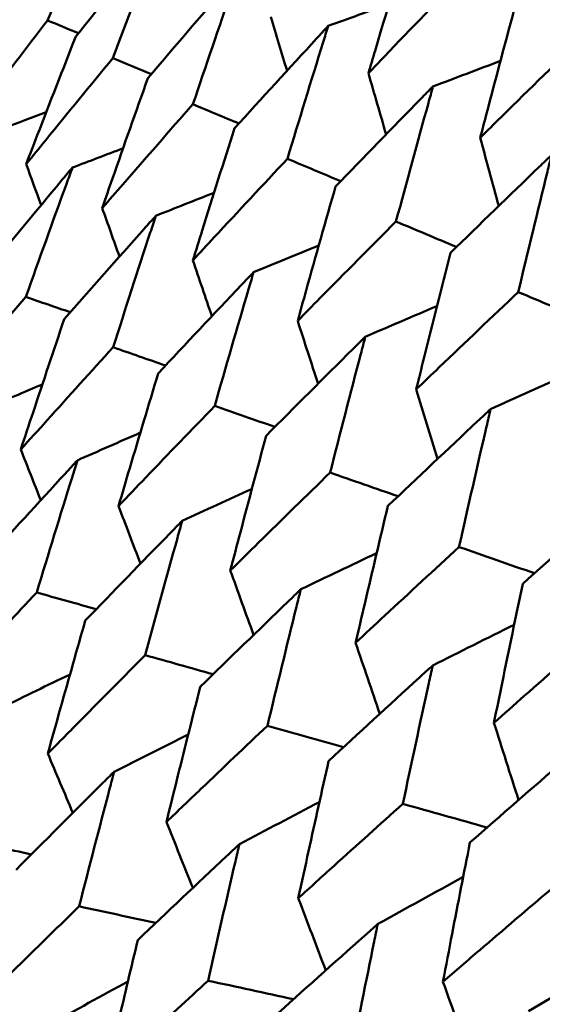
# Model space of a CAD drawing. Header units: millimetres. Extents: x 626 to 2725, y 57 to 2097.
# Tile 110 of 133: x 957.74 to 960.05, y 275.99 to 280.34. Entities that reach past the tile are written whole.
import ezdxf

# ---------------------------------------------------------------- set-up
doc = ezdxf.new("R2010")
doc.units = ezdxf.units.MM
doc.header["$LTSCALE"] = 10
doc.layers.add('Widoczne (ISO)', color=7, linetype='Continuous', lineweight=50)

msp = doc.modelspace()

# ---------------------------------------------------------------- linework, layer by layer
at = {"layer": 'Widoczne (ISO)'}
msp.add_circle((990.3219, 297.6753), 50, dxfattribs=at)
for points, knots in [([(957.8651, 280.3412), (957.9325, 280.5046), (958.0005, 280.6676), (958.0787, 280.8529), (958.0883, 280.8756), (958.0979, 280.8984)], [0.01044349, 0.01044349, 0.01044349, 0.01044349, 0.07085106, 0.07085106, 0.07930241, 0.07930241, 0.07930241, 0.07930241]), ([(958.3685, 280.7421), (958.3529, 280.7229), (958.3374, 280.7036), (958.2104, 280.5465), (958.0996, 280.4082), (957.9894, 280.2695)], [0.06241522, 0.06241522, 0.06241522, 0.06241522, 0.0708546, 0.0708546, 0.13127416, 0.13127416, 0.13127416, 0.13127416]), ([(958.1536, 280.1747), (958.2158, 280.341), (958.2786, 280.507), (958.3508, 280.6958), (958.3596, 280.719), (958.3685, 280.7421)], [0.01044349, 0.01044349, 0.01044349, 0.01044349, 0.07085106, 0.07085106, 0.07930241, 0.07930241, 0.07930241, 0.07930241]), ([(959.4591, 280.6971), (959.4097, 280.534), (959.3608, 280.3706), (959.3027, 280.1739), (959.293, 280.1409), (959.2833, 280.1078)], [0.00418374, 0.00418374, 0.00418374, 0.00418374, 0.06147247, 0.06147247, 0.07302352, 0.07302352, 0.07302352, 0.07302352]), ([(958.7048, 280.548), (958.6885, 280.5292), (958.6722, 280.5103), (958.5393, 280.3566), (958.4234, 280.2212), (958.308, 280.0856)], [0.06241522, 0.06241522, 0.06241522, 0.06241522, 0.0708546, 0.0708546, 0.13127416, 0.13127416, 0.13127416, 0.13127416]), ([(958.5074, 279.9704), (958.5645, 280.1397), (958.6221, 280.3087), (958.6885, 280.5008), (958.6966, 280.5244), (958.7048, 280.548)], [0.01044349, 0.01044349, 0.01044349, 0.01044349, 0.07085106, 0.07085106, 0.07930241, 0.07930241, 0.07930241, 0.07930241]), ([(959.2833, 280.1078), (959.307, 280.1327), (959.3308, 280.1576), (959.4726, 280.306), (959.5912, 280.4292), (959.7102, 280.5521)], [0.04993807, 0.04993807, 0.04993807, 0.04993807, 0.0614821, 0.0614821, 0.11877783, 0.11877783, 0.11877783, 0.11877783]), ([(959.9365, 280.4215), (959.8917, 280.2557), (959.8474, 280.0897), (959.7948, 279.8897), (959.786, 279.8562), (959.7773, 279.8226)], [0.00418374, 0.00418374, 0.00418374, 0.00418374, 0.06147247, 0.06147247, 0.07302352, 0.07302352, 0.07302352, 0.07302352]), ([(957.4997, 279.8622), (957.5271, 279.8985), (957.5546, 279.9347), (957.6759, 280.0947), (957.7703, 280.2181), (957.8651, 280.3412)], [0.04598621, 0.04598621, 0.04598621, 0.04598621, 0.06155279, 0.06155279, 0.11473062, 0.11473062, 0.11473062, 0.11473062]), ([(959.1053, 280.3167), (959.0883, 280.2983), (959.0713, 280.2799), (958.9327, 280.1294), (958.8117, 279.997), (958.6913, 279.8643)], [0.06241522, 0.06241522, 0.06241522, 0.06241522, 0.0708546, 0.0708546, 0.13127416, 0.13127416, 0.13127416, 0.13127416]), ([(958.9251, 279.7293), (958.9772, 279.9015), (959.0298, 280.0733), (959.0904, 280.2688), (959.0979, 280.2928), (959.1053, 280.3167)], [0.01044349, 0.01044349, 0.01044349, 0.01044349, 0.07085106, 0.07085106, 0.07930241, 0.07930241, 0.07930241, 0.07930241]), ([(957.9894, 280.2695), (957.9323, 280.1246), (957.8757, 279.9794), (957.8031, 279.7913), (957.7867, 279.7487), (957.7703, 279.706)], [0.00838421, 0.00838421, 0.00838421, 0.00838421, 0.06155515, 0.06155515, 0.07712864, 0.07712864, 0.07712864, 0.07712864]), ([(959.7773, 279.8226), (959.8019, 279.847), (959.8266, 279.8714), (959.9739, 280.0166), (960.097, 280.1372), (960.2207, 280.2574)], [0.04993807, 0.04993807, 0.04993807, 0.04993807, 0.0614821, 0.0614821, 0.11877783, 0.11877783, 0.11877783, 0.11877783]), ([(957.7703, 279.706), (957.7991, 279.7415), (957.8279, 279.7769), (957.9552, 279.9334), (958.0542, 280.0542), (958.1536, 280.1747)], [0.04598621, 0.04598621, 0.04598621, 0.04598621, 0.06155279, 0.06155279, 0.11473062, 0.11473062, 0.11473062, 0.11473062]), ([(958.308, 280.0856), (958.2555, 279.938), (958.2034, 279.7902), (958.1367, 279.5987), (958.1216, 279.5553), (958.1066, 279.5119)], [0.00838421, 0.00838421, 0.00838421, 0.00838421, 0.06155515, 0.06155515, 0.07712864, 0.07712864, 0.07712864, 0.07712864]), ([(959.5686, 280.0493), (959.5509, 280.0312), (959.5332, 280.0132), (959.3891, 279.866), (959.2631, 279.7364), (959.1378, 279.6065)], [0.06241522, 0.06241522, 0.06241522, 0.06241522, 0.0708546, 0.0708546, 0.13127416, 0.13127416, 0.13127416, 0.13127416]), ([(959.405, 279.4522), (959.4523, 279.6272), (959.5, 279.8018), (959.5551, 280.0005), (959.5618, 280.0249), (959.5686, 280.0493)], [0.01044349, 0.01044349, 0.01044349, 0.01044349, 0.07085106, 0.07085106, 0.07930241, 0.07930241, 0.07930241, 0.07930241]), ([(958.1066, 279.5119), (958.1366, 279.5466), (958.1668, 279.5813), (958.2999, 279.7344), (958.4034, 279.8526), (958.5074, 279.9704)], [0.04598621, 0.04598621, 0.04598621, 0.04598621, 0.06155279, 0.06155279, 0.11473062, 0.11473062, 0.11473062, 0.11473062]), ([(958.6913, 279.8643), (958.6432, 279.7141), (958.5956, 279.5637), (958.5346, 279.3689), (958.5209, 279.3248), (958.5071, 279.2806)], [0.00838421, 0.00838421, 0.00838421, 0.00838421, 0.06155515, 0.06155515, 0.07712864, 0.07712864, 0.07712864, 0.07712864]), ([(958.5071, 279.2806), (958.5385, 279.3146), (958.5699, 279.3485), (958.7088, 279.4983), (958.8167, 279.6139), (958.9251, 279.7293)], [0.04598621, 0.04598621, 0.04598621, 0.04598621, 0.06155279, 0.06155279, 0.11473062, 0.11473062, 0.11473062, 0.11473062]), ([(960.0928, 279.7466), (960.0745, 279.729), (960.0561, 279.7113), (959.9065, 279.5672), (959.7758, 279.4404), (959.6457, 279.3132)], [0.06241522, 0.06241522, 0.06241522, 0.06241522, 0.0708546, 0.0708546, 0.13127416, 0.13127416, 0.13127416, 0.13127416]), ([(959.9454, 279.1402), (959.9879, 279.3179), (960.0309, 279.4953), (960.0806, 279.6971), (960.0867, 279.7219), (960.0928, 279.7466)], [0.01044349, 0.01044349, 0.01044349, 0.01044349, 0.07085106, 0.07085106, 0.07930241, 0.07930241, 0.07930241, 0.07930241]), ([(957.9747, 279.6905), (957.9582, 279.6708), (957.9418, 279.6511), (957.8121, 279.4959), (957.6995, 279.3599), (957.5874, 279.2236)], [0.06686277, 0.06686277, 0.06686277, 0.06686277, 0.07557848, 0.07557848, 0.13558897, 0.13558897, 0.13558897, 0.13558897]), ([(957.7687, 279.1189), (957.828, 279.2856), (957.8878, 279.452), (957.9571, 279.6422), (957.9659, 279.6664), (957.9747, 279.6905)], [0.01556037, 0.01556037, 0.01556037, 0.01556037, 0.07555527, 0.07555527, 0.08428623, 0.08428623, 0.08428623, 0.08428623]), ([(959.1378, 279.6065), (959.0941, 279.4538), (959.0508, 279.3009), (958.9954, 279.1029), (958.9829, 279.058), (958.9704, 279.0131)], [0.00838421, 0.00838421, 0.00838421, 0.00838421, 0.06155515, 0.06155515, 0.07712864, 0.07712864, 0.07712864, 0.07712864]), ([(958.3433, 279.4777), (958.3261, 279.4584), (958.3089, 279.4392), (958.1734, 279.2872), (958.0557, 279.1542), (957.9386, 279.0208)], [0.06686277, 0.06686277, 0.06686277, 0.06686277, 0.07557848, 0.07557848, 0.13558897, 0.13558897, 0.13558897, 0.13558897]), ([(958.1546, 278.8961), (958.2088, 279.0658), (958.2637, 279.235), (958.3271, 279.4286), (958.3352, 279.4531), (958.3433, 279.4777)], [0.01556037, 0.01556037, 0.01556037, 0.01556037, 0.07555527, 0.07555527, 0.08428623, 0.08428623, 0.08428623, 0.08428623]), ([(958.9704, 279.0131), (959.0031, 279.0464), (959.0357, 279.0796), (959.1802, 279.2262), (959.2924, 279.3393), (959.405, 279.4522)], [0.04598621, 0.04598621, 0.04598621, 0.04598621, 0.06155279, 0.06155279, 0.11473062, 0.11473062, 0.11473062, 0.11473062]), ([(959.6457, 279.3132), (959.6062, 279.1582), (959.5671, 279.0028), (959.5171, 278.8017), (959.5059, 278.7561), (959.4946, 278.7105)], [0.00838421, 0.00838421, 0.00838421, 0.00838421, 0.06155515, 0.06155515, 0.07712864, 0.07712864, 0.07712864, 0.07712864]), ([(958.7754, 279.2282), (958.7575, 279.2094), (958.7396, 279.1905), (958.5985, 279.0418), (958.4758, 278.9117), (958.3538, 278.7811)], [0.06686277, 0.06686277, 0.06686277, 0.06686277, 0.07557848, 0.07557848, 0.13558897, 0.13558897, 0.13558897, 0.13558897]), ([(958.6035, 278.6369), (958.6529, 278.8094), (958.7029, 278.9815), (958.7607, 279.1782), (958.768, 279.2032), (958.7754, 279.2282)], [0.01556037, 0.01556037, 0.01556037, 0.01556037, 0.07555527, 0.07555527, 0.08428623, 0.08428623, 0.08428623, 0.08428623]), ([(959.4946, 278.7105), (959.5285, 278.743), (959.5624, 278.7755), (959.7122, 278.919), (959.8286, 279.0297), (959.9454, 279.1402)], [0.04598621, 0.04598621, 0.04598621, 0.04598621, 0.06155279, 0.06155279, 0.11473062, 0.11473062, 0.11473062, 0.11473062]), ([(957.3779, 278.6569), (957.4148, 278.7008), (957.4517, 278.7448), (957.5816, 278.899), (957.675, 279.0091), (957.7687, 279.1189)], [0.04208868, 0.04208868, 0.04208868, 0.04208868, 0.06158988, 0.06158988, 0.11059803, 0.11059803, 0.11059803, 0.11059803]), ([(957.9386, 279.0208), (957.8923, 278.8836), (957.8463, 278.7462), (957.7826, 278.5538), (957.7645, 278.4989), (957.7465, 278.4441)], [0.01259731, 0.01259731, 0.01259731, 0.01259731, 0.06159863, 0.06159863, 0.08110666, 0.08110666, 0.08110666, 0.08110666]), ([(959.2694, 278.943), (959.2508, 278.9246), (959.2322, 278.9061), (959.0856, 278.7606), (958.9582, 278.6332), (958.8313, 278.5054)], [0.06686277, 0.06686277, 0.06686277, 0.06686277, 0.07557848, 0.07557848, 0.13558897, 0.13558897, 0.13558897, 0.13558897]), ([(959.1139, 278.3423), (959.1585, 278.5174), (959.2037, 278.6923), (959.2561, 278.8922), (959.2627, 278.9176), (959.2694, 278.943)], [0.01556037, 0.01556037, 0.01556037, 0.01556037, 0.07555527, 0.07555527, 0.08428623, 0.08428623, 0.08428623, 0.08428623]), ([(957.7465, 278.4441), (957.785, 278.4871), (957.8236, 278.5301), (957.9593, 278.681), (958.0567, 278.7887), (958.1546, 278.8961)], [0.04208868, 0.04208868, 0.04208868, 0.04208868, 0.06158988, 0.06158988, 0.11059803, 0.11059803, 0.11059803, 0.11059803]), ([(958.3538, 278.7811), (958.3115, 278.6416), (958.2696, 278.5018), (958.2115, 278.3061), (958.1951, 278.2504), (958.1787, 278.1946)], [0.01259731, 0.01259731, 0.01259731, 0.01259731, 0.06159863, 0.06159863, 0.08110666, 0.08110666, 0.08110666, 0.08110666]), ([(958.1787, 278.1946), (958.2188, 278.2367), (958.2589, 278.2787), (958.4002, 278.4264), (958.5017, 278.5317), (958.6035, 278.6369)], [0.04208868, 0.04208868, 0.04208868, 0.04208868, 0.06158988, 0.06158988, 0.11059803, 0.11059803, 0.11059803, 0.11059803]), ([(959.8233, 278.6232), (959.804, 278.6052), (959.7847, 278.5871), (959.6329, 278.4446), (959.5008, 278.3199), (959.3692, 278.1949)], [0.06686277, 0.06686277, 0.06686277, 0.06686277, 0.07557848, 0.07557848, 0.13558897, 0.13558897, 0.13558897, 0.13558897]), ([(959.6835, 278.0134), (959.7236, 278.1912), (959.7642, 278.3687), (959.8113, 278.5717), (959.8173, 278.5974), (959.8233, 278.6232)], [0.01556037, 0.01556037, 0.01556037, 0.01556037, 0.07555527, 0.07555527, 0.08428623, 0.08428623, 0.08428623, 0.08428623]), ([(958.8313, 278.5054), (958.7929, 278.3636), (958.755, 278.2216), (958.7024, 278.0227), (958.6875, 277.9661), (958.6726, 277.9094)], [0.01259731, 0.01259731, 0.01259731, 0.01259731, 0.06159863, 0.06159863, 0.08110666, 0.08110666, 0.08110666, 0.08110666]), ([(957.9966, 278.3964), (957.9789, 278.3772), (957.9612, 278.3579), (957.8234, 278.2081), (957.704, 278.0773), (957.5851, 277.946)], [0.07138254, 0.07138254, 0.07138254, 0.07138254, 0.08018544, 0.08018544, 0.13983561, 0.13983561, 0.13983561, 0.13983561]), ([(957.8169, 277.8122), (957.8684, 277.9822), (957.9206, 278.1519), (957.981, 278.3463), (957.9888, 278.3714), (957.9966, 278.3964)], [0.02053386, 0.02053386, 0.02053386, 0.02053386, 0.08016461, 0.08016461, 0.08898694, 0.08898694, 0.08898694, 0.08898694]), ([(958.6726, 277.9094), (958.7143, 277.9506), (958.756, 277.9917), (958.9028, 278.1362), (959.0082, 278.2393), (959.1139, 278.3423)], [0.04208868, 0.04208868, 0.04208868, 0.04208868, 0.06158988, 0.06158988, 0.11059803, 0.11059803, 0.11059803, 0.11059803]), ([(960.4349, 278.2701), (960.415, 278.2524), (960.395, 278.2347), (960.2381, 278.0952), (960.1015, 277.9731), (959.9655, 277.8506)], [0.06686277, 0.06686277, 0.06686277, 0.06686277, 0.07557848, 0.07557848, 0.13558897, 0.13558897, 0.13558897, 0.13558897]), ([(959.3692, 278.1949), (959.3347, 278.0508), (959.3005, 277.9066), (959.2533, 277.7047), (959.2399, 277.6472), (959.2265, 277.5896)], [0.01259731, 0.01259731, 0.01259731, 0.01259731, 0.06159863, 0.06159863, 0.08110666, 0.08110666, 0.08110666, 0.08110666]), ([(958.4599, 278.1289), (958.4415, 278.1101), (958.423, 278.0913), (958.2798, 277.9447), (958.1555, 277.8166), (958.0317, 277.6882)], [0.07138254, 0.07138254, 0.07138254, 0.07138254, 0.08018544, 0.08018544, 0.13983561, 0.13983561, 0.13983561, 0.13983561]), ([(958.2967, 277.5352), (958.3435, 277.708), (958.3908, 277.8804), (958.4457, 278.078), (958.4528, 278.1035), (958.4599, 278.1289)], [0.02053386, 0.02053386, 0.02053386, 0.02053386, 0.08016461, 0.08016461, 0.08898694, 0.08898694, 0.08898694, 0.08898694]), ([(959.2265, 277.5896), (959.2697, 277.6299), (959.3129, 277.6702), (959.465, 277.8116), (959.5741, 277.9126), (959.6835, 278.0134)], [0.04208868, 0.04208868, 0.04208868, 0.04208868, 0.06158988, 0.06158988, 0.11059803, 0.11059803, 0.11059803, 0.11059803]), ([(959.9655, 277.8506), (959.9346, 277.7045), (959.9041, 277.5581), (959.862, 277.3532), (959.85, 277.2949), (959.8381, 277.2365)], [0.01259731, 0.01259731, 0.01259731, 0.01259731, 0.06159863, 0.06159863, 0.08110666, 0.08110666, 0.08110666, 0.08110666]), ([(957.4026, 277.3676), (957.4497, 277.4185), (957.4969, 277.4694), (957.6347, 277.6178), (957.7257, 277.7151), (957.8169, 277.8122)], [0.03825175, 0.03825175, 0.03825175, 0.03825175, 0.06160817, 0.06160817, 0.10638617, 0.10638617, 0.10638617, 0.10638617]), ([(958.9841, 277.8263), (958.965, 277.8079), (958.9459, 277.7894), (958.7972, 277.6459), (958.6682, 277.5205), (958.5398, 277.3949)], [0.07138254, 0.07138254, 0.07138254, 0.07138254, 0.08018544, 0.08018544, 0.13983561, 0.13983561, 0.13983561, 0.13983561]), ([(958.8369, 277.2233), (958.8791, 277.3988), (958.9217, 277.5739), (958.9713, 277.7746), (958.9777, 277.8004), (958.9841, 277.8263)], [0.02053386, 0.02053386, 0.02053386, 0.02053386, 0.08016461, 0.08016461, 0.08898694, 0.08898694, 0.08898694, 0.08898694]), ([(958.0317, 277.6882), (957.9949, 277.5596), (957.9584, 277.4309), (957.9034, 277.2348), (957.8846, 277.1675), (957.8659, 277.1001)], [0.01681985, 0.01681985, 0.01681985, 0.01681985, 0.06159108, 0.06159108, 0.08495433, 0.08495433, 0.08495433, 0.08495433]), ([(959.8381, 277.2365), (959.8827, 277.276), (959.9274, 277.3154), (960.0845, 277.4539), (960.1972, 277.5528), (960.3103, 277.6515)], [0.04208868, 0.04208868, 0.04208868, 0.04208868, 0.06158988, 0.06158988, 0.11059803, 0.11059803, 0.11059803, 0.11059803]), ([(957.8659, 277.1001), (957.9149, 277.15), (957.964, 277.1998), (958.1073, 277.3449), (958.2019, 277.4401), (958.2967, 277.5352)], [0.03825175, 0.03825175, 0.03825175, 0.03825175, 0.06160817, 0.06160817, 0.10638617, 0.10638617, 0.10638617, 0.10638617]), ([(959.5672, 277.4897), (959.5474, 277.4716), (959.5276, 277.4536), (959.3737, 277.3131), (959.2402, 277.1903), (959.1072, 277.0672)], [0.07138254, 0.07138254, 0.07138254, 0.07138254, 0.08018544, 0.08018544, 0.13983561, 0.13983561, 0.13983561, 0.13983561]), ([(959.4353, 276.8778), (959.473, 277.0558), (959.5112, 277.2335), (959.5557, 277.4372), (959.5614, 277.4634), (959.5672, 277.4897)], [0.02053386, 0.02053386, 0.02053386, 0.02053386, 0.08016461, 0.08016461, 0.08898694, 0.08898694, 0.08898694, 0.08898694]), ([(958.5398, 277.3949), (958.5065, 277.2643), (958.4736, 277.1335), (958.4239, 276.9343), (958.407, 276.8659), (958.3901, 276.7975)], [0.01681985, 0.01681985, 0.01681985, 0.01681985, 0.06159108, 0.06159108, 0.08495433, 0.08495433, 0.08495433, 0.08495433]), ([(958.3901, 276.7975), (958.4409, 276.8463), (958.4918, 276.895), (958.6405, 277.0371), (958.7386, 277.1303), (958.8369, 277.2233)], [0.03825175, 0.03825175, 0.03825175, 0.03825175, 0.06160817, 0.06160817, 0.10638617, 0.10638617, 0.10638617, 0.10638617]), ([(960.2067, 277.1204), (960.1863, 277.1027), (960.1659, 277.085), (960.0071, 276.9474), (959.8692, 276.8271), (959.7319, 276.7066)], [0.07138254, 0.07138254, 0.07138254, 0.07138254, 0.08018544, 0.08018544, 0.13983561, 0.13983561, 0.13983561, 0.13983561]), ([(959.1072, 277.0672), (959.0774, 276.9347), (959.0479, 276.8019), (959.0034, 276.5997), (958.9883, 276.5303), (958.9732, 276.4609)], [0.01681985, 0.01681985, 0.01681985, 0.01681985, 0.06159108, 0.06159108, 0.08495433, 0.08495433, 0.08495433, 0.08495433]), ([(958.159, 277.0198), (958.1405, 277.0014), (958.122, 276.9831), (957.9769, 276.8389), (957.8509, 276.7127), (957.7253, 276.5863)], [0.07597559, 0.07597559, 0.07597559, 0.07597559, 0.08464777, 0.08464777, 0.14401425, 0.14401425, 0.14401425, 0.14401425]), ([(958.0047, 276.425), (958.049, 276.5983), (958.0938, 276.7712), (958.1457, 276.9692), (958.1524, 276.9945), (958.159, 277.0198)], [0.02530969, 0.02530969, 0.02530969, 0.02530969, 0.08465152, 0.08465152, 0.09334823, 0.09334823, 0.09334823, 0.09334823]), ([(958.9732, 276.4609), (959.0257, 276.5086), (959.0784, 276.5564), (959.2323, 276.6954), (959.3336, 276.7867), (959.4353, 276.8778)], [0.03825175, 0.03825175, 0.03825175, 0.03825175, 0.06160817, 0.06160817, 0.10638617, 0.10638617, 0.10638617, 0.10638617]), ([(959.7319, 276.7066), (959.7053, 276.5721), (959.6791, 276.4375), (959.6396, 276.2324), (959.6261, 276.162), (959.6127, 276.0916)], [0.01681985, 0.01681985, 0.01681985, 0.01681985, 0.06159108, 0.06159108, 0.08495433, 0.08495433, 0.08495433, 0.08495433]), ([(958.7129, 276.7), (958.6938, 276.682), (958.6746, 276.664), (958.5242, 276.5229), (958.3936, 276.3994), (958.2635, 276.2756)], [0.07597559, 0.07597559, 0.07597559, 0.07597559, 0.08464777, 0.08464777, 0.14401425, 0.14401425, 0.14401425, 0.14401425]), ([(958.5742, 276.0962), (958.614, 276.2721), (958.6542, 276.4477), (958.701, 276.6487), (958.7069, 276.6743), (958.7129, 276.7)], [0.02530969, 0.02530969, 0.02530969, 0.02530969, 0.08465152, 0.08465152, 0.09334823, 0.09334823, 0.09334823, 0.09334823]), ([(959.6127, 276.0916), (959.667, 276.1384), (959.7214, 276.1851), (959.8801, 276.3214), (959.9848, 276.4108), (960.0896, 276.5)], [0.03825175, 0.03825175, 0.03825175, 0.03825175, 0.06160817, 0.06160817, 0.10638617, 0.10638617, 0.10638617, 0.10638617]), ([(957.5692, 275.9981), (957.6271, 276.0553), (957.6851, 276.1124), (957.8301, 276.2547), (957.9173, 276.3399), (958.0047, 276.425)], [0.03448054, 0.03448054, 0.03448054, 0.03448054, 0.06157222, 0.06157222, 0.10209717, 0.10209717, 0.10209717, 0.10209717]), ([(959.3245, 276.3469), (959.3047, 276.3293), (959.2849, 276.3117), (959.1295, 276.1734), (958.9945, 276.0525), (958.8599, 275.9312)], [0.07597559, 0.07597559, 0.07597559, 0.07597559, 0.08464777, 0.08464777, 0.14401425, 0.14401425, 0.14401425, 0.14401425]), ([(959.2008, 275.7344), (959.2362, 275.9128), (959.2721, 276.0909), (959.3138, 276.2948), (959.3192, 276.3209), (959.3245, 276.3469)], [0.02530969, 0.02530969, 0.02530969, 0.02530969, 0.08465152, 0.08465152, 0.09334823, 0.09334823, 0.09334823, 0.09334823]), ([(958.2635, 276.2756), (958.235, 276.1565), (958.2068, 276.0373), (958.1601, 275.8382), (958.1415, 275.7583), (958.1231, 275.6783)], [0.02104899, 0.02104899, 0.02104899, 0.02104899, 0.0615671, 0.0615671, 0.08866561, 0.08866561, 0.08866561, 0.08866561]), ([(958.1231, 275.6783), (958.183, 275.7343), (958.2431, 275.7902), (958.3934, 275.9295), (958.4837, 276.0129), (958.5742, 276.0962)], [0.03448054, 0.03448054, 0.03448054, 0.03448054, 0.06157222, 0.06157222, 0.10209717, 0.10209717, 0.10209717, 0.10209717])]:
    msp.add_open_spline(points, degree=3, knots=knots, dxfattribs=at)
for points in [[(959.1053, 280.3167), (959.1948, 280.3492), (959.2844, 280.3816), (959.3739, 280.4139)], [(958.8511, 280.3573), (958.8752, 280.2778), (958.8993, 280.1983), (958.9234, 280.1189)], [(958.0015, 280.2848), (957.9561, 280.3036), (957.9106, 280.3224), (957.8651, 280.3412)], [(958.3236, 280.1039), (958.2669, 280.1275), (958.2103, 280.1511), (958.1536, 280.1747)], [(959.5686, 280.0493), (959.668, 280.087), (959.7674, 280.1246), (959.8669, 280.162)], [(959.2833, 280.1078), (959.3092, 280.0176), (959.3353, 279.9273), (959.3613, 279.8371)], [(958.7106, 279.8855), (958.6428, 279.9138), (958.5751, 279.9421), (958.5074, 279.9704)], [(957.6711, 279.8658), (957.7337, 279.8891), (957.7963, 279.9123), (957.8589, 279.9356)], [(959.7773, 279.8226), (959.8045, 279.722), (959.8317, 279.6215), (959.8591, 279.5209)], [(957.9747, 279.6905), (958.0493, 279.7191), (958.1239, 279.7476), (958.1986, 279.776)], [(957.7703, 279.706), (957.7923, 279.6456), (957.8144, 279.5852), (957.8365, 279.5248)], [(959.1609, 279.6304), (959.0823, 279.6634), (959.0037, 279.6963), (958.9251, 279.7293)], [(958.3433, 279.4777), (958.429, 279.5116), (958.5148, 279.5455), (958.6007, 279.5792)], [(958.1066, 279.5119), (958.1318, 279.4403), (958.1572, 279.3687), (958.1825, 279.2971)], [(959.6729, 279.3398), (959.5836, 279.3772), (959.4943, 279.4147), (959.405, 279.4522)], [(958.7754, 279.2282), (958.8715, 279.2677), (958.9676, 279.3071), (959.0638, 279.3463)], [(958.5071, 279.2806), (958.5351, 279.1983), (958.563, 279.116), (958.5911, 279.0337)], [(960.2445, 279.0147), (960.1448, 279.0565), (960.0451, 279.0984), (959.9454, 279.1402)], [(957.9653, 279.0512), (957.8997, 279.0737), (957.8342, 279.0963), (957.7687, 279.1189)], [(959.2694, 278.943), (959.375, 278.9883), (959.4806, 279.0335), (959.5863, 279.0785)], [(958.9704, 279.0131), (959.0004, 278.9204), (959.0304, 278.8278), (959.0604, 278.7352)], [(958.3862, 278.8158), (958.309, 278.8426), (958.2318, 278.8694), (958.1546, 278.8961)], [(959.8233, 278.6232), (959.9376, 278.6747), (960.052, 278.726), (960.1664, 278.7771)], [(957.5961, 278.6277), (957.678, 278.6627), (957.7599, 278.6977), (957.8419, 278.7325)], [(959.4946, 278.7105), (959.5258, 278.6078), (959.5571, 278.5052), (959.5885, 278.4025)], [(958.8699, 278.5443), (958.7811, 278.5751), (958.6923, 278.606), (958.6035, 278.6369)], [(957.9966, 278.3964), (958.0893, 278.4374), (958.1821, 278.4782), (958.2749, 278.519)], [(957.7465, 278.4441), (957.7759, 278.3695), (957.8054, 278.2949), (957.8349, 278.2203)], [(959.4143, 278.2377), (959.3141, 278.2725), (959.214, 278.3074), (959.1139, 278.3423)], [(958.4599, 278.1289), (958.5626, 278.176), (958.6652, 278.223), (958.7679, 278.2698)], [(958.1787, 278.1946), (958.2108, 278.1096), (958.2431, 278.0247), (958.2754, 277.9399)], [(960.0174, 277.8973), (959.9061, 277.936), (959.7948, 277.9747), (959.6835, 278.0134)], [(958.9841, 277.8263), (959.0959, 277.8798), (959.2076, 277.9331), (959.3195, 277.9862)], [(958.6726, 277.9094), (958.7069, 277.8145), (958.7413, 277.7196), (958.7756, 277.6247)], [(958.0802, 277.7385), (957.9925, 277.7631), (957.9047, 277.7876), (957.8169, 277.8122)], [(959.5672, 277.4897), (959.6872, 277.5499), (959.8073, 277.6099), (959.9275, 277.6697)], [(959.2265, 277.5896), (959.2621, 277.485), (959.2978, 277.3804), (959.3336, 277.2759)], [(958.597, 277.4508), (958.4969, 277.4789), (958.3968, 277.5071), (958.2967, 277.5352)], [(957.6651, 277.305), (957.7647, 277.3536), (957.8643, 277.4021), (957.9641, 277.4505)], [(959.1737, 277.1287), (959.0614, 277.1602), (958.9492, 277.1918), (958.8369, 277.2233)], [(959.8381, 277.2365), (959.8743, 277.1225), (959.9105, 277.0085), (959.9468, 276.8946)], [(958.159, 277.0198), (958.2682, 277.0751), (958.3774, 277.1302), (958.4867, 277.1851)], [(957.8659, 277.1001), (957.9028, 277.0128), (957.9397, 276.9255), (957.9766, 276.8383)], [(958.7129, 276.7), (958.8308, 276.7622), (958.9487, 276.8242), (959.0667, 276.886)], [(959.8082, 276.7735), (959.6839, 276.8082), (959.5596, 276.843), (959.4353, 276.8778)], [(958.3901, 276.7975), (958.4292, 276.7005), (958.4682, 276.6036), (958.5074, 276.5067)], [(957.7933, 276.6547), (957.6937, 276.6763), (957.5941, 276.6979), (957.4946, 276.7195)], [(959.3245, 276.3469), (959.4503, 276.4164), (959.5761, 276.4857), (959.702, 276.5547)], [(958.9732, 276.4609), (959.0136, 276.3545), (959.0541, 276.2482), (959.0946, 276.1419)], [(958.3431, 276.3513), (958.2303, 276.3758), (958.1175, 276.4004), (958.0047, 276.425)], [(959.9914, 275.9619), (960.1243, 276.0391), (960.2573, 276.116), (960.3904, 276.1926)], [(957.8729, 275.9016), (957.9886, 275.9657), (958.1043, 276.0296), (958.2201, 276.0933)], [(958.952, 276.0141), (958.8261, 276.0415), (958.7001, 276.0688), (958.5742, 276.0962)], [(959.6127, 276.0916), (959.6537, 275.9761), (959.6947, 275.8607), (959.7358, 275.7452)]]:
    msp.add_open_spline(points, degree=3, dxfattribs=at)

doc.saveas('drawing.dxf')
